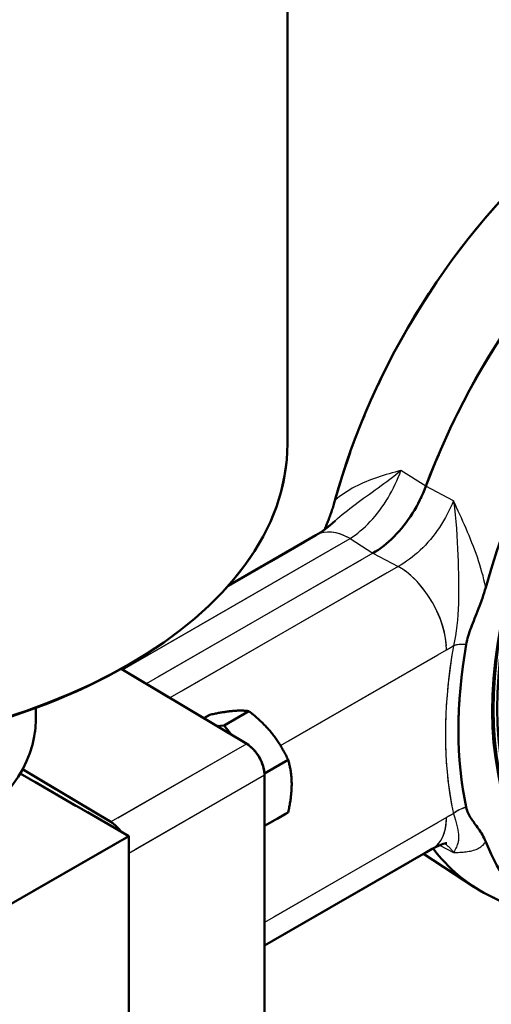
# Model space of a CAD drawing. Header units: millimetres. Extents: x 0 to 630, y 0 to 891.
# Tile 13 of 17: x 505 to 538, y 192 to 261. Entities that reach past the tile are written whole.
import ezdxf

# ---------------------------------------------------------------- set-up
doc = ezdxf.new("R2010")
doc.units = ezdxf.units.MM
doc.header["$LTSCALE"] = 3
doc.linetypes.add('LONG_DASH_DOTTED', pattern=[0.3001, 0.2362, -0.0295, 0.0049, -0.0295])
for name, color, linetype, lineweight in [('Sichtbare Kanten(DIN)', 7, 'Continuous', 50), ('Sichtbare tangentiale Kanten(DIN)', 3, 'Continuous', 25), ('Überlagerung [Formatvorlage Phantomlinien(DIN)]', 179, 'LONG_DASH_DOTTED', 50)]:
    doc.layers.add(name, color=color, linetype=linetype, lineweight=lineweight)

msp = doc.modelspace()

# ---------------------------------------------------------------- linework, layer by layer
at = {"layer": 'Sichtbare Kanten(DIN)'}
for p, q in [((524.125, 231.512), (524.125, 297.727)), ((519.956, 221.533), (526.134, 225.09)), ((512.857, 215.934), (513.07, 216.057)), ((512.431, 215.691), (521.261, 210.427)), ((506.425, 212.136), (506.425, 212.941)), ((519.675, 211.713), (521.423, 212.719)), ((518.246, 212.225), (518.665, 212.466)), ((519.675, 211.713), (519.181, 211.667)), ((520.199, 211.06), (519.675, 211.713)), ((522.51, 208.328), (524.18, 209.29)), ((512.966, 203.94), (505.329, 208.337)), ((505.499, 208.636), (511.715, 204.93)), ((522.512, 208.236), (522.512, 181.206)), ((522.512, 204.648), (524.18, 205.608)), ((512.966, 203.94), (495.147, 193.678)), ((512.966, 174.508), (512.966, 203.94)), ((522.512, 196.244), (534.318, 203.043)), ((512.966, 202.739), (512.966, 175.709)), ((533.688, 202.68), (537.235, 200.377)), ((543.676, 197.045), (538.214, 199.813))]:
    msp.add_line(p, q, dxfattribs=at)
at = {"layer": 'Sichtbare Kanten(DIN)', "flags": 128}
for points in [[(530.142, 223.829), (530.332, 223.943), (530.521, 224.067), (530.709, 224.199), (530.896, 224.341), (531.082, 224.492), (531.266, 224.651), (531.448, 224.818), (531.627, 224.994), (531.804, 225.177), (531.977, 225.367), (532.146, 225.563), (532.311, 225.766), (532.472, 225.974), (532.628, 226.188), (532.779, 226.408), (532.926, 226.632), (533.066, 226.861), (533.201, 227.092), (533.329, 227.327), (533.451, 227.565), (533.567, 227.805), (533.675, 228.047), (533.777, 228.29), (533.872, 228.535)], [(527.47, 227.532), (527.445, 227.443), (527.42, 227.355), (527.393, 227.266), (527.366, 227.177), (527.339, 227.089), (527.31, 227.001), (527.282, 226.914), (527.252, 226.826), (527.222, 226.739), (527.192, 226.653), (527.162, 226.567), (527.131, 226.481), (527.099, 226.396), (527.068, 226.311), (527.036, 226.227), (527.005, 226.143), (526.973, 226.06), (526.941, 225.978), (526.909, 225.896), (526.877, 225.815), (526.845, 225.734), (526.814, 225.655), (526.783, 225.576), (526.751, 225.498)], [(526.134, 225.09), (526.286, 225.181), (526.446, 225.283), (526.61, 225.396), (526.78, 225.519), (526.953, 225.652), (527.128, 225.794), (527.306, 225.946), (527.484, 226.108)], [(536.703, 217.415), (536.73, 217.558), (536.763, 217.702), (536.801, 217.848), (536.843, 217.994), (536.888, 218.141), (536.937, 218.288), (536.99, 218.438), (537.046, 218.591), (537.105, 218.747), (537.166, 218.905), (537.23, 219.067), (537.295, 219.232), (537.362, 219.401), (537.431, 219.573), (537.5, 219.749), (537.569, 219.927), (537.639, 220.108), (537.707, 220.291), (537.774, 220.477), (537.84, 220.664), (537.904, 220.852), (537.964, 221.042), (538.022, 221.233), (538.076, 221.424)], [(520.29, 212.734), (520.235, 212.729), (520.178, 212.723), (520.121, 212.717), (520.063, 212.71), (520.004, 212.703), (519.944, 212.695), (519.884, 212.687), (519.822, 212.678), (519.76, 212.669), (519.696, 212.66), (519.631, 212.649), (519.566, 212.639), (519.499, 212.628), (519.43, 212.616), (519.361, 212.603), (519.29, 212.591), (519.217, 212.577), (519.143, 212.563), (519.068, 212.549), (518.991, 212.533), (518.912, 212.518), (518.832, 212.501), (518.749, 212.484), (518.665, 212.466)], [(521.423, 212.719), (521.38, 212.725), (521.337, 212.731), (521.294, 212.736), (521.251, 212.741), (521.208, 212.745), (521.164, 212.748), (521.12, 212.752), (521.076, 212.754), (521.031, 212.757), (520.986, 212.758), (520.94, 212.76), (520.894, 212.761), (520.847, 212.761), (520.8, 212.761), (520.753, 212.76), (520.704, 212.759), (520.655, 212.758), (520.606, 212.756), (520.555, 212.754), (520.504, 212.751), (520.452, 212.747), (520.399, 212.744), (520.345, 212.739), (520.29, 212.734)], [(523.048, 211.146), (522.992, 211.215), (522.936, 211.283), (522.879, 211.35), (522.821, 211.417), (522.762, 211.483), (522.702, 211.549), (522.642, 211.614), (522.58, 211.679), (522.517, 211.744), (522.454, 211.809), (522.389, 211.873), (522.323, 211.937), (522.256, 212.002), (522.188, 212.066), (522.118, 212.13), (522.047, 212.195), (521.975, 212.259), (521.901, 212.324), (521.826, 212.389), (521.749, 212.454), (521.67, 212.52), (521.589, 212.586), (521.507, 212.652), (521.423, 212.719)], [(524.18, 209.29), (524.138, 209.381), (524.095, 209.47), (524.052, 209.558), (524.009, 209.644), (523.965, 209.728), (523.922, 209.811), (523.878, 209.893), (523.833, 209.974), (523.789, 210.054), (523.743, 210.132), (523.698, 210.209), (523.652, 210.286), (523.605, 210.361), (523.558, 210.436), (523.51, 210.51), (523.462, 210.583), (523.413, 210.655), (523.363, 210.727), (523.313, 210.798), (523.262, 210.868), (523.21, 210.938), (523.157, 211.008), (523.103, 211.077), (523.048, 211.146)], [(524.427, 207.591), (524.426, 207.665), (524.425, 207.737), (524.423, 207.81), (524.42, 207.882), (524.416, 207.953), (524.412, 208.024), (524.406, 208.094), (524.4, 208.164), (524.393, 208.234), (524.385, 208.304), (524.376, 208.374), (524.366, 208.443), (524.356, 208.512), (524.345, 208.582), (524.332, 208.652), (524.319, 208.721), (524.305, 208.791), (524.29, 208.861), (524.274, 208.932), (524.258, 209.002), (524.24, 209.074), (524.221, 209.145), (524.201, 209.217), (524.18, 209.29)], [(524.18, 205.608), (524.201, 205.705), (524.221, 205.8), (524.24, 205.893), (524.258, 205.985), (524.274, 206.075), (524.29, 206.164), (524.305, 206.251), (524.319, 206.337), (524.332, 206.422), (524.345, 206.505), (524.356, 206.588), (524.366, 206.669), (524.376, 206.75), (524.385, 206.83), (524.393, 206.909), (524.4, 206.987), (524.406, 207.064), (524.412, 207.141), (524.416, 207.217), (524.42, 207.293), (524.423, 207.368), (524.425, 207.443), (524.426, 207.517), (524.427, 207.591)], [(538.076, 203.534), (538.022, 203.665), (537.963, 203.791), (537.901, 203.912), (537.837, 204.028), (537.771, 204.14), (537.703, 204.249), (537.634, 204.353), (537.565, 204.455), (537.495, 204.553), (537.426, 204.648), (537.358, 204.741), (537.292, 204.832), (537.226, 204.921), (537.163, 205.009), (537.103, 205.096), (537.044, 205.184), (536.989, 205.271), (536.937, 205.36), (536.888, 205.45), (536.843, 205.544), (536.801, 205.642), (536.763, 205.744), (536.73, 205.851), (536.703, 205.962)], [(535.336, 203.44), (535.32, 203.439), (535.271, 203.433), (535.188, 203.416), (535.072, 203.385), (534.924, 203.334), (534.746, 203.261), (534.543, 203.165), (534.318, 203.043)]]:
    msp.add_lwpolyline(points, dxfattribs=at)
at = {"layer": 'Sichtbare Kanten(DIN)'}
for centre, major_axis, ratio, start_param, end_param in [((548.18, 230.513), (15.602, 27.094), 0.578093, 0.030938, 1.996747), ((553.483, 227.46), (15.766, 27.378), 0.578093, 6.252248, 8.138061), ((558.787, 224.406), (15.602, 27.094), 0.578093, 2.711775, 8.279932), ((486.025, 231.512), (38.1, 0), 0.575862, 3.141593, 6.283185), ((558.787, 224.406), (15.972, 27.736), 0.578093, 2.13364, 2.574881), ((486.025, 231.266), (37.8, 0), 0.575862, 3.923138, 5.50164), ((486.025, 212.136), (20.4, 0), 0.575862, 3.141593, 6.283185), ((521.239, 208.969), (-0.898, 1.56), 0.578093, 3.928925, 5.482268), ((511.693, 203.472), (0.898, -1.56), 0.578093, 1.741842, 2.340675), ((553.483, 227.46), (-15.766, -27.378), 0.578093, 6.040412, 6.314123)]:
    msp.add_ellipse(centre, major_axis=major_axis, ratio=ratio, start_param=start_param, end_param=end_param, dxfattribs=at)
for centre, major_axis in [((558.787, 224.406), (-14.292, -24.819)), ((558.702, 224.454), (-14.173, -24.611)), ((558.787, 224.406), (-14.053, -24.403))]:
    msp.add_ellipse(centre, major_axis=major_axis, ratio=0.578093, dxfattribs=at)
at = {"layer": 'Sichtbare tangentiale Kanten(DIN)'}
for p, q in [((533.872, 228.535), (532.115, 229.641)), ((535.805, 227.516), (533.872, 228.535)), ((512.522, 215.637), (528.529, 224.854)), ((528.529, 224.854), (530.142, 223.829)), ((530.142, 223.829), (514.19, 214.642)), ((530.142, 223.829), (531.923, 222.9)), ((531.923, 222.9), (515.858, 213.648)), ((523.644, 210.299), (535.317, 217.021)), ((521.261, 210.427), (511.715, 204.93)), ((512.966, 202.739), (522.512, 208.236)), ((535.317, 205.248), (522.512, 197.874)), ((534.832, 203.298), (535.805, 202.793))]:
    msp.add_line(p, q, dxfattribs=at)
at = {"layer": 'Sichtbare tangentiale Kanten(DIN)', "ltscale": 1.142294}
for p, q in [((533.872, 228.535), (532.115, 229.641)), ((535.805, 227.516), (533.872, 228.535))]:
    msp.add_line(p, q, dxfattribs=at)
at = {"layer": 'Sichtbare tangentiale Kanten(DIN)', "ltscale": 8.909307}
msp.add_line((513.322, 216.097), (527.729, 224.394), dxfattribs=at)
at = {"layer": 'Sichtbare tangentiale Kanten(DIN)', "ltscale": 1.050717}
for p, q in [((528.529, 224.854), (530.142, 223.829)), ((530.142, 223.829), (531.923, 222.9))]:
    msp.add_line(p, q, dxfattribs=at)
at = {"layer": 'Sichtbare tangentiale Kanten(DIN)', "ltscale": 8.87858}
msp.add_line((529.344, 223.369), (514.987, 215.102), dxfattribs=at)
at = {"layer": 'Sichtbare tangentiale Kanten(DIN)', "ltscale": 8.941839}
msp.add_line((531.12, 222.437), (516.661, 214.111), dxfattribs=at)
at = {"layer": 'Sichtbare tangentiale Kanten(DIN)', "ltscale": 6.497294}
msp.add_line((524.227, 210.635), (534.734, 216.685), dxfattribs=at)
at = {"layer": 'Sichtbare tangentiale Kanten(DIN)', "ltscale": 5.313089}
for p, q in [((520.784, 210.153), (512.193, 205.205)), ((513.443, 203.014), (522.035, 207.961))]:
    msp.add_line(p, q, dxfattribs=at)
at = {"layer": 'Sichtbare tangentiale Kanten(DIN)', "ltscale": 7.127213}
msp.add_line((534.677, 204.88), (523.152, 198.243), dxfattribs=at)
at = {"layer": 'Sichtbare tangentiale Kanten(DIN)', "ltscale": 0.574767}
msp.add_line((534.832, 203.298), (535.805, 202.793), dxfattribs=at)
at = {"layer": 'Sichtbare tangentiale Kanten(DIN)', "flags": 128}
for points in [[(532.115, 229.641), (531.905, 229.585), (531.696, 229.528), (531.487, 229.47), (531.278, 229.411), (531.071, 229.35), (530.864, 229.286), (530.658, 229.221), (530.454, 229.153), (530.25, 229.083), (530.049, 229.009), (529.848, 228.932), (529.65, 228.852), (529.454, 228.768), (529.26, 228.68), (529.068, 228.588), (528.878, 228.491), (528.691, 228.39), (528.507, 228.284), (528.325, 228.173), (528.147, 228.056), (527.972, 227.934), (527.801, 227.806), (527.634, 227.672), (527.47, 227.532)], [(527.483, 226.106), (527.646, 226.254), (527.814, 226.4), (527.986, 226.545), (528.162, 226.689), (528.342, 226.832), (528.526, 226.974), (528.713, 227.116), (528.903, 227.258), (529.096, 227.401), (529.291, 227.543), (529.489, 227.687), (529.69, 227.832), (529.892, 227.978), (530.095, 228.125), (530.299, 228.273), (530.504, 228.422), (530.709, 228.572), (530.913, 228.723), (531.117, 228.874), (531.321, 229.027), (531.522, 229.179), (531.722, 229.333), (531.92, 229.487), (532.115, 229.641)], [(528.529, 224.854), (528.711, 224.972), (528.892, 225.1), (529.074, 225.238), (529.254, 225.385), (529.434, 225.54), (529.611, 225.704), (529.786, 225.876), (529.958, 226.055), (530.127, 226.241), (530.293, 226.435), (530.456, 226.635), (530.615, 226.842), (530.77, 227.054), (530.92, 227.272), (531.066, 227.495), (531.206, 227.722), (531.341, 227.953), (531.471, 228.188), (531.594, 228.426), (531.712, 228.666), (531.823, 228.908), (531.927, 229.152), (532.025, 229.396), (532.115, 229.641)], [(535.805, 227.516), (535.707, 227.276), (535.602, 227.036), (535.489, 226.797), (535.368, 226.56), (535.241, 226.326), (535.108, 226.094), (534.968, 225.865), (534.821, 225.64), (534.669, 225.42), (534.512, 225.204), (534.349, 224.993), (534.181, 224.788), (534.009, 224.589), (533.833, 224.396), (533.653, 224.21), (533.47, 224.032), (533.284, 223.861), (533.094, 223.698), (532.902, 223.543), (532.708, 223.395), (532.513, 223.257), (532.316, 223.128), (532.12, 223.009), (531.923, 222.9)], [(535.805, 227.516), (535.867, 227.023), (535.92, 226.531), (535.967, 226.043), (536.007, 225.558), (536.041, 225.079), (536.07, 224.607), (536.094, 224.141), (536.115, 223.685), (536.132, 223.237), (536.146, 222.797), (536.157, 222.363), (536.165, 221.936), (536.168, 221.516), (536.168, 221.101), (536.163, 220.692), (536.152, 220.288), (536.136, 219.89), (536.114, 219.498), (536.085, 219.113), (536.047, 218.736), (536.001, 218.366), (535.945, 218.006), (535.88, 217.656), (535.804, 217.32)], [(538.076, 221.424), (538.016, 221.693), (537.952, 221.961), (537.883, 222.227), (537.811, 222.491), (537.734, 222.754), (537.654, 223.016), (537.571, 223.276), (537.484, 223.535), (537.394, 223.793), (537.301, 224.049), (537.206, 224.304), (537.107, 224.558), (537.007, 224.81), (536.904, 225.061), (536.799, 225.311), (536.692, 225.56), (536.584, 225.808), (536.475, 226.055), (536.365, 226.301), (536.254, 226.546), (536.142, 226.79), (536.03, 227.033), (535.918, 227.275), (535.805, 227.516)], [(535.317, 217.021), (535.338, 217.033), (535.358, 217.045), (535.378, 217.056), (535.398, 217.068), (535.419, 217.08), (535.439, 217.092), (535.459, 217.104), (535.479, 217.117), (535.5, 217.129), (535.52, 217.141), (535.54, 217.153), (535.561, 217.166), (535.581, 217.178), (535.601, 217.191), (535.621, 217.203), (535.642, 217.216), (535.662, 217.229), (535.682, 217.242), (535.703, 217.254), (535.723, 217.267), (535.743, 217.28), (535.764, 217.293), (535.784, 217.306), (535.804, 217.32)], [(535.804, 205.511), (535.784, 205.501), (535.764, 205.49), (535.743, 205.48), (535.723, 205.47), (535.703, 205.459), (535.682, 205.449), (535.662, 205.438), (535.642, 205.427), (535.621, 205.417), (535.601, 205.406), (535.581, 205.395), (535.561, 205.384), (535.54, 205.373), (535.52, 205.362), (535.5, 205.351), (535.479, 205.34), (535.459, 205.329), (535.439, 205.317), (535.419, 205.306), (535.398, 205.295), (535.378, 205.283), (535.358, 205.272), (535.338, 205.26), (535.317, 205.248)], [(535.804, 205.511), (535.88, 205.281), (535.945, 205.064), (536.001, 204.862), (536.047, 204.676), (536.085, 204.505), (536.114, 204.35), (536.136, 204.209), (536.152, 204.083), (536.162, 203.97), (536.167, 203.869), (536.167, 203.779), (536.164, 203.698), (536.156, 203.626), (536.146, 203.559), (536.132, 203.496), (536.115, 203.435), (536.094, 203.373), (536.07, 203.31), (536.041, 203.242), (536.007, 203.168), (535.967, 203.087), (535.92, 202.997), (535.867, 202.899), (535.805, 202.793)], [(535.805, 202.793), (535.918, 202.792), (536.03, 202.793), (536.142, 202.796), (536.254, 202.799), (536.365, 202.805), (536.476, 202.813), (536.585, 202.823), (536.693, 202.835), (536.8, 202.85), (536.904, 202.867), (537.007, 202.888), (537.108, 202.912), (537.206, 202.94), (537.301, 202.971), (537.394, 203.006), (537.484, 203.045), (537.571, 203.089), (537.654, 203.137), (537.734, 203.19), (537.811, 203.248), (537.883, 203.311), (537.952, 203.38), (538.016, 203.454), (538.076, 203.534)], [(535.194, 203.417), (535.223, 203.397), (535.252, 203.376), (535.281, 203.354), (535.31, 203.332), (535.338, 203.31), (535.366, 203.287), (535.393, 203.263), (535.42, 203.239), (535.447, 203.215), (535.473, 203.19), (535.5, 203.164), (535.525, 203.139), (535.551, 203.112), (535.576, 203.085), (535.6, 203.058), (535.625, 203.03), (535.649, 203.002), (535.672, 202.974), (535.695, 202.944), (535.718, 202.915), (535.741, 202.885), (535.763, 202.855), (535.784, 202.824), (535.805, 202.793)]]:
    msp.add_lwpolyline(points, dxfattribs=at)
at = {"layer": 'Sichtbare tangentiale Kanten(DIN)', "ltscale": 2.923876, "flags": 128}
for points in [[(532.115, 229.641), (531.905, 229.585), (531.696, 229.528), (531.487, 229.47), (531.278, 229.411), (531.071, 229.35), (530.864, 229.286), (530.658, 229.221), (530.454, 229.153), (530.25, 229.083), (530.049, 229.009), (529.848, 228.932), (529.65, 228.852), (529.454, 228.768), (529.26, 228.68), (529.068, 228.588), (528.878, 228.491), (528.691, 228.39), (528.507, 228.284), (528.325, 228.173), (528.147, 228.056), (527.972, 227.934), (527.801, 227.806), (527.634, 227.672), (527.47, 227.532)], [(538.076, 221.424), (538.016, 221.693), (537.952, 221.961), (537.883, 222.227), (537.811, 222.491), (537.734, 222.754), (537.654, 223.016), (537.571, 223.276), (537.484, 223.535), (537.394, 223.793), (537.301, 224.049), (537.206, 224.304), (537.107, 224.558), (537.007, 224.81), (536.904, 225.061), (536.799, 225.311), (536.692, 225.56), (536.584, 225.808), (536.475, 226.055), (536.365, 226.301), (536.254, 226.546), (536.142, 226.79), (536.03, 227.033), (535.918, 227.275), (535.805, 227.516)]]:
    msp.add_lwpolyline(points, dxfattribs=at)
at = {"layer": 'Sichtbare tangentiale Kanten(DIN)', "ltscale": 2.855686, "flags": 128}
msp.add_lwpolyline([(527.483, 226.106), (527.646, 226.254), (527.814, 226.4), (527.986, 226.545), (528.162, 226.689), (528.342, 226.832), (528.526, 226.974), (528.713, 227.116), (528.903, 227.258), (529.096, 227.401), (529.291, 227.543), (529.489, 227.687), (529.69, 227.832), (529.892, 227.978), (530.095, 228.125), (530.299, 228.273), (530.504, 228.422), (530.709, 228.572), (530.913, 228.723), (531.117, 228.874), (531.321, 229.027), (531.522, 229.179), (531.722, 229.333), (531.92, 229.487), (532.115, 229.641)], dxfattribs=at)
at = {"layer": 'Sichtbare tangentiale Kanten(DIN)', "ltscale": 2.815625, "flags": 128}
for points in [[(528.529, 224.854), (528.711, 224.972), (528.892, 225.1), (529.074, 225.238), (529.254, 225.385), (529.434, 225.54), (529.611, 225.704), (529.786, 225.876), (529.958, 226.055), (530.127, 226.241), (530.293, 226.435), (530.456, 226.635), (530.615, 226.842), (530.77, 227.054), (530.92, 227.272), (531.066, 227.495), (531.206, 227.722), (531.341, 227.953), (531.471, 228.188), (531.594, 228.426), (531.712, 228.666), (531.823, 228.908), (531.927, 229.152), (532.025, 229.396), (532.115, 229.641)], [(535.805, 227.516), (535.707, 227.276), (535.602, 227.036), (535.489, 226.797), (535.368, 226.56), (535.241, 226.326), (535.108, 226.094), (534.968, 225.865), (534.821, 225.64), (534.669, 225.42), (534.512, 225.204), (534.349, 224.993), (534.181, 224.788), (534.009, 224.589), (533.833, 224.396), (533.653, 224.21), (533.47, 224.032), (533.284, 223.861), (533.094, 223.698), (532.902, 223.543), (532.708, 223.395), (532.513, 223.257), (532.316, 223.128), (532.12, 223.009), (531.923, 222.9)]]:
    msp.add_lwpolyline(points, dxfattribs=at)
at = {"layer": 'Sichtbare tangentiale Kanten(DIN)', "ltscale": 4.548106, "flags": 128}
msp.add_lwpolyline([(535.805, 227.516), (535.867, 227.023), (535.92, 226.531), (535.967, 226.043), (536.007, 225.558), (536.041, 225.079), (536.07, 224.607), (536.094, 224.141), (536.115, 223.685), (536.132, 223.237), (536.146, 222.797), (536.157, 222.363), (536.165, 221.936), (536.168, 221.516), (536.168, 221.101), (536.163, 220.692), (536.152, 220.288), (536.136, 219.89), (536.114, 219.498), (536.085, 219.113), (536.047, 218.736), (536.001, 218.366), (535.945, 218.006), (535.88, 217.656), (535.804, 217.32)], dxfattribs=at)
at = {"layer": 'Sichtbare tangentiale Kanten(DIN)', "ltscale": 0.301309, "flags": 128}
msp.add_lwpolyline([(535.317, 217.021), (535.338, 217.033), (535.358, 217.045), (535.378, 217.056), (535.398, 217.068), (535.419, 217.08), (535.439, 217.092), (535.459, 217.104), (535.479, 217.117), (535.5, 217.129), (535.52, 217.141), (535.54, 217.153), (535.561, 217.166), (535.581, 217.178), (535.601, 217.191), (535.621, 217.203), (535.642, 217.216), (535.662, 217.229), (535.682, 217.242), (535.703, 217.254), (535.723, 217.267), (535.743, 217.28), (535.764, 217.293), (535.784, 217.306), (535.804, 217.32)], dxfattribs=at)
at = {"layer": 'Sichtbare tangentiale Kanten(DIN)', "ltscale": 0.301318, "flags": 128}
msp.add_lwpolyline([(535.804, 205.511), (535.784, 205.501), (535.764, 205.49), (535.743, 205.48), (535.723, 205.47), (535.703, 205.459), (535.682, 205.449), (535.662, 205.438), (535.642, 205.427), (535.621, 205.417), (535.601, 205.406), (535.581, 205.395), (535.561, 205.384), (535.54, 205.373), (535.52, 205.362), (535.5, 205.351), (535.479, 205.34), (535.459, 205.329), (535.439, 205.317), (535.419, 205.306), (535.398, 205.295), (535.378, 205.283), (535.358, 205.272), (535.338, 205.26), (535.317, 205.248)], dxfattribs=at)
at = {"layer": 'Sichtbare tangentiale Kanten(DIN)', "ltscale": 4.548208, "flags": 128}
msp.add_lwpolyline([(535.804, 205.511), (535.88, 205.281), (535.945, 205.064), (536.001, 204.862), (536.047, 204.676), (536.085, 204.505), (536.114, 204.35), (536.136, 204.209), (536.152, 204.083), (536.162, 203.97), (536.167, 203.869), (536.167, 203.779), (536.164, 203.698), (536.156, 203.626), (536.146, 203.559), (536.132, 203.496), (536.115, 203.435), (536.094, 203.373), (536.07, 203.31), (536.041, 203.242), (536.007, 203.168), (535.967, 203.087), (535.92, 202.997), (535.867, 202.899), (535.805, 202.793)], dxfattribs=at)
at = {"layer": 'Sichtbare tangentiale Kanten(DIN)', "ltscale": 2.923881, "flags": 128}
msp.add_lwpolyline([(535.805, 202.793), (535.918, 202.792), (536.03, 202.793), (536.142, 202.796), (536.254, 202.799), (536.365, 202.805), (536.476, 202.813), (536.585, 202.823), (536.693, 202.835), (536.8, 202.85), (536.904, 202.867), (537.007, 202.888), (537.108, 202.912), (537.206, 202.94), (537.301, 202.971), (537.394, 203.006), (537.484, 203.045), (537.571, 203.089), (537.654, 203.137), (537.734, 203.19), (537.811, 203.248), (537.883, 203.311), (537.952, 203.38), (538.016, 203.454), (538.076, 203.534)], dxfattribs=at)
at = {"layer": 'Sichtbare tangentiale Kanten(DIN)', "ltscale": 0.626564, "flags": 128}
msp.add_lwpolyline([(535.194, 203.417), (535.223, 203.397), (535.252, 203.376), (535.281, 203.354), (535.31, 203.332), (535.338, 203.31), (535.366, 203.287), (535.393, 203.263), (535.42, 203.239), (535.447, 203.215), (535.473, 203.19), (535.5, 203.164), (535.525, 203.139), (535.551, 203.112), (535.576, 203.085), (535.6, 203.058), (535.625, 203.03), (535.649, 203.002), (535.672, 202.974), (535.695, 202.944), (535.718, 202.915), (535.741, 202.885), (535.763, 202.855), (535.784, 202.824), (535.805, 202.793)], dxfattribs=at)
at = {"layer": 'Sichtbare tangentiale Kanten(DIN)'}
for centre, major_axis, ratio, start_param, end_param in [((528.529, 220.93), (-2.395, 4.16), 0.578093, 5.499721, 6.283185), ((531.923, 218.976), (-2.395, 4.16), 0.578093, 3.928925, 5.499721), ((537.077, 216.587), (-1.773, 0.309), 0.435397, 5.000193, 5.585879), ((558.574, 224.528), (-16.469, -28.599), 0.578093, 5.275233, 5.716474), ((537.077, 204.778), (-1.759, -0.384), 0.688411, 4.77516, 5.360845), ((531.923, 207.203), (2.395, -4.16), 0.578093, 0, 0.787332)]:
    msp.add_ellipse(centre, major_axis=major_axis, ratio=ratio, start_param=start_param, end_param=end_param, dxfattribs=at)
at = {"layer": 'Sichtbare tangentiale Kanten(DIN)', "ltscale": 1.479969}
msp.add_ellipse((528.529, 220.93), major_axis=(-2.395, 4.16), ratio=0.578093, start_param=5.538894, end_param=6.244012, dxfattribs=at)
at = {"layer": 'Sichtbare tangentiale Kanten(DIN)', "ltscale": 2.967345}
msp.add_ellipse((531.923, 218.976), major_axis=(-2.395, 4.16), ratio=0.578093, start_param=4.007464, end_param=5.421181, dxfattribs=at)
at = {"layer": 'Sichtbare tangentiale Kanten(DIN)', "ltscale": 0.414814}
for centre, major_axis, ratio, start_param, end_param in [((537.077, 216.587), (-1.773, 0.309), 0.435397, 5.029477, 5.556594), ((537.077, 204.778), (-1.759, -0.384), 0.688411, 4.804444, 5.331561)]:
    msp.add_ellipse(centre, major_axis=major_axis, ratio=ratio, start_param=start_param, end_param=end_param, dxfattribs=at)
at = {"layer": 'Sichtbare tangentiale Kanten(DIN)', "ltscale": 5.730944}
msp.add_ellipse((558.574, 224.528), major_axis=(-16.469, -28.599), ratio=0.578093, start_param=5.297295, end_param=5.694412, dxfattribs=at)
at = {"layer": 'Sichtbare tangentiale Kanten(DIN)', "ltscale": 1.487275}
msp.add_ellipse((531.923, 207.203), major_axis=(2.395, -4.16), ratio=0.578093, start_param=0.039367, end_param=0.747965, dxfattribs=at)
at = {"layer": 'Überlagerung [Formatvorlage Phantomlinien(DIN)]', "ltscale": 44.981277}
msp.add_line((524.125, 231.512), (524.125, 297.727), dxfattribs=at)
at = {"layer": 'Überlagerung [Formatvorlage Phantomlinien(DIN)]', "ltscale": 3.82013}
msp.add_line((519.956, 221.533), (526.134, 225.09), dxfattribs=at)
at = {"layer": 'Überlagerung [Formatvorlage Phantomlinien(DIN)]', "ltscale": 0.18543}
msp.add_line((512.857, 215.934), (513.07, 216.057), dxfattribs=at)
at = {"layer": 'Überlagerung [Formatvorlage Phantomlinien(DIN)]', "ltscale": 5.461636}
msp.add_line((512.431, 215.691), (521.261, 210.427), dxfattribs=at)
at = {"layer": 'Überlagerung [Formatvorlage Phantomlinien(DIN)]', "ltscale": 0.430577}
msp.add_line((506.425, 212.136), (506.425, 212.941), dxfattribs=at)
at = {"layer": 'Überlagerung [Formatvorlage Phantomlinien(DIN)]', "ltscale": 1.080758}
msp.add_line((519.675, 211.713), (521.423, 212.719), dxfattribs=at)
at = {"layer": 'Überlagerung [Formatvorlage Phantomlinien(DIN)]', "ltscale": 0.259101}
msp.add_line((518.246, 212.225), (518.665, 212.466), dxfattribs=at)
at = {"layer": 'Überlagerung [Formatvorlage Phantomlinien(DIN)]', "ltscale": 0.35243}
msp.add_line((519.675, 211.713), (519.181, 211.667), dxfattribs=at)
at = {"layer": 'Überlagerung [Formatvorlage Phantomlinien(DIN)]', "ltscale": 0.374411}
msp.add_line((520.199, 211.06), (519.675, 211.713), dxfattribs=at)
at = {"layer": 'Überlagerung [Formatvorlage Phantomlinien(DIN)]', "ltscale": 1.033262}
msp.add_line((522.51, 208.328), (524.18, 209.29), dxfattribs=at)
at = {"layer": 'Überlagerung [Formatvorlage Phantomlinien(DIN)]', "ltscale": 4.722614}
msp.add_line((512.966, 203.94), (505.329, 208.337), dxfattribs=at)
at = {"layer": 'Überlagerung [Formatvorlage Phantomlinien(DIN)]', "ltscale": 3.845052}
msp.add_line((505.499, 208.636), (511.715, 204.93), dxfattribs=at)
at = {"layer": 'Überlagerung [Formatvorlage Phantomlinien(DIN)]', "ltscale": 14.458025}
for p, q in [((522.512, 208.236), (522.512, 181.206)), ((512.966, 202.739), (512.966, 175.709))]:
    msp.add_line(p, q, dxfattribs=at)
at = {"layer": 'Überlagerung [Formatvorlage Phantomlinien(DIN)]', "ltscale": 1.031773}
msp.add_line((522.512, 204.648), (524.18, 205.608), dxfattribs=at)
at = {"layer": 'Überlagerung [Formatvorlage Phantomlinien(DIN)]', "ltscale": 11.019849}
msp.add_line((512.966, 203.94), (495.147, 193.678), dxfattribs=at)
at = {"layer": 'Überlagerung [Formatvorlage Phantomlinien(DIN)]', "ltscale": 15.742684}
msp.add_line((512.966, 174.508), (512.966, 203.94), dxfattribs=at)
at = {"layer": 'Überlagerung [Formatvorlage Phantomlinien(DIN)]', "ltscale": 7.30147}
msp.add_line((522.512, 196.244), (534.318, 203.043), dxfattribs=at)
at = {"layer": 'Überlagerung [Formatvorlage Phantomlinien(DIN)]', "ltscale": 2.267805}
msp.add_line((533.688, 202.68), (537.235, 200.377), dxfattribs=at)
at = {"layer": 'Überlagerung [Formatvorlage Phantomlinien(DIN)]', "ltscale": 3.282771}
msp.add_line((543.676, 197.045), (538.214, 199.813), dxfattribs=at)
at = {"layer": 'Überlagerung [Formatvorlage Phantomlinien(DIN)]', "ltscale": 2.814612, "flags": 128}
msp.add_lwpolyline([(530.142, 223.829), (530.332, 223.943), (530.521, 224.067), (530.709, 224.199), (530.896, 224.341), (531.082, 224.492), (531.266, 224.651), (531.448, 224.818), (531.627, 224.994), (531.804, 225.177), (531.977, 225.367), (532.146, 225.563), (532.311, 225.766), (532.472, 225.974), (532.628, 226.188), (532.779, 226.408), (532.926, 226.632), (533.066, 226.861), (533.201, 227.092), (533.329, 227.327), (533.451, 227.565), (533.567, 227.805), (533.675, 228.047), (533.777, 228.29), (533.872, 228.535)], dxfattribs=at)
at = {"layer": 'Überlagerung [Formatvorlage Phantomlinien(DIN)]', "ltscale": 0.975494, "flags": 128}
msp.add_lwpolyline([(527.47, 227.532), (527.445, 227.443), (527.42, 227.355), (527.393, 227.266), (527.366, 227.177), (527.339, 227.089), (527.31, 227.001), (527.282, 226.914), (527.252, 226.826), (527.222, 226.739), (527.192, 226.653), (527.162, 226.567), (527.131, 226.481), (527.099, 226.396), (527.068, 226.311), (527.036, 226.227), (527.005, 226.143), (526.973, 226.06), (526.941, 225.978), (526.909, 225.896), (526.877, 225.815), (526.845, 225.734), (526.814, 225.655), (526.783, 225.576), (526.751, 225.498)], dxfattribs=at)
at = {"layer": 'Überlagerung [Formatvorlage Phantomlinien(DIN)]', "ltscale": 1.008153, "flags": 128}
msp.add_lwpolyline([(526.134, 225.09), (526.286, 225.181), (526.446, 225.283), (526.61, 225.396), (526.78, 225.519), (526.953, 225.652), (527.128, 225.794), (527.306, 225.946), (527.484, 226.108)], dxfattribs=at)
at = {"layer": 'Überlagerung [Formatvorlage Phantomlinien(DIN)]', "ltscale": 1.925574, "flags": 128}
msp.add_lwpolyline([(536.703, 217.415), (536.73, 217.558), (536.763, 217.702), (536.801, 217.848), (536.843, 217.994), (536.888, 218.141), (536.937, 218.288), (536.99, 218.438), (537.046, 218.591), (537.105, 218.747), (537.166, 218.905), (537.23, 219.067), (537.295, 219.232), (537.362, 219.401), (537.431, 219.573), (537.5, 219.749), (537.569, 219.927), (537.639, 220.108), (537.707, 220.291), (537.774, 220.477), (537.84, 220.664), (537.904, 220.852), (537.964, 221.042), (538.022, 221.233), (538.076, 221.424)], dxfattribs=at)
at = {"layer": 'Überlagerung [Formatvorlage Phantomlinien(DIN)]', "ltscale": 0.999631, "flags": 128}
for points in [[(520.29, 212.734), (520.235, 212.729), (520.178, 212.723), (520.121, 212.717), (520.063, 212.71), (520.004, 212.703), (519.944, 212.695), (519.884, 212.687), (519.822, 212.678), (519.76, 212.669), (519.696, 212.66), (519.631, 212.649), (519.566, 212.639), (519.499, 212.628), (519.43, 212.616), (519.361, 212.603), (519.29, 212.591), (519.217, 212.577), (519.143, 212.563), (519.068, 212.549), (518.991, 212.533), (518.912, 212.518), (518.832, 212.501), (518.749, 212.484), (518.665, 212.466)], [(521.423, 212.719), (521.38, 212.725), (521.337, 212.731), (521.294, 212.736), (521.251, 212.741), (521.208, 212.745), (521.164, 212.748), (521.12, 212.752), (521.076, 212.754), (521.031, 212.757), (520.986, 212.758), (520.94, 212.76), (520.894, 212.761), (520.847, 212.761), (520.8, 212.761), (520.753, 212.76), (520.704, 212.759), (520.655, 212.758), (520.606, 212.756), (520.555, 212.754), (520.504, 212.751), (520.452, 212.747), (520.399, 212.744), (520.345, 212.739), (520.29, 212.734)], [(523.048, 211.146), (522.992, 211.215), (522.936, 211.283), (522.879, 211.35), (522.821, 211.417), (522.762, 211.483), (522.702, 211.549), (522.642, 211.614), (522.58, 211.679), (522.517, 211.744), (522.454, 211.809), (522.389, 211.873), (522.323, 211.937), (522.256, 212.002), (522.188, 212.066), (522.118, 212.13), (522.047, 212.195), (521.975, 212.259), (521.901, 212.324), (521.826, 212.389), (521.749, 212.454), (521.67, 212.52), (521.589, 212.586), (521.507, 212.652), (521.423, 212.719)], [(524.18, 209.29), (524.138, 209.381), (524.095, 209.47), (524.052, 209.558), (524.009, 209.644), (523.965, 209.728), (523.922, 209.811), (523.878, 209.893), (523.833, 209.974), (523.789, 210.054), (523.743, 210.132), (523.698, 210.209), (523.652, 210.286), (523.605, 210.361), (523.558, 210.436), (523.51, 210.51), (523.462, 210.583), (523.413, 210.655), (523.363, 210.727), (523.313, 210.798), (523.262, 210.868), (523.21, 210.938), (523.157, 211.008), (523.103, 211.077), (523.048, 211.146)], [(524.427, 207.591), (524.426, 207.665), (524.425, 207.737), (524.423, 207.81), (524.42, 207.882), (524.416, 207.953), (524.412, 208.024), (524.406, 208.094), (524.4, 208.164), (524.393, 208.234), (524.385, 208.304), (524.376, 208.374), (524.366, 208.443), (524.356, 208.512), (524.345, 208.582), (524.332, 208.652), (524.319, 208.721), (524.305, 208.791), (524.29, 208.861), (524.274, 208.932), (524.258, 209.002), (524.24, 209.074), (524.221, 209.145), (524.201, 209.217), (524.18, 209.29)], [(524.18, 205.608), (524.201, 205.705), (524.221, 205.8), (524.24, 205.893), (524.258, 205.985), (524.274, 206.075), (524.29, 206.164), (524.305, 206.251), (524.319, 206.337), (524.332, 206.422), (524.345, 206.505), (524.356, 206.588), (524.366, 206.669), (524.376, 206.75), (524.385, 206.83), (524.393, 206.909), (524.4, 206.987), (524.406, 207.064), (524.412, 207.141), (524.416, 207.217), (524.42, 207.293), (524.423, 207.368), (524.425, 207.443), (524.426, 207.517), (524.427, 207.591)]]:
    msp.add_lwpolyline(points, dxfattribs=at)
at = {"layer": 'Überlagerung [Formatvorlage Phantomlinien(DIN)]', "ltscale": 1.925583, "flags": 128}
msp.add_lwpolyline([(538.076, 203.534), (538.022, 203.665), (537.963, 203.791), (537.901, 203.912), (537.837, 204.028), (537.771, 204.14), (537.703, 204.249), (537.634, 204.353), (537.565, 204.455), (537.495, 204.553), (537.426, 204.648), (537.358, 204.741), (537.292, 204.832), (537.226, 204.921), (537.163, 205.009), (537.103, 205.096), (537.044, 205.184), (536.989, 205.271), (536.937, 205.36), (536.888, 205.45), (536.843, 205.544), (536.801, 205.642), (536.763, 205.744), (536.73, 205.851), (536.703, 205.962)], dxfattribs=at)
at = {"layer": 'Überlagerung [Formatvorlage Phantomlinien(DIN)]', "ltscale": 1.581419, "flags": 128}
msp.add_lwpolyline([(535.336, 203.44), (535.32, 203.439), (535.271, 203.433), (535.188, 203.416), (535.072, 203.385), (534.924, 203.334), (534.746, 203.261), (534.543, 203.165), (534.318, 203.043)], dxfattribs=at)
at = {"layer": 'Überlagerung [Formatvorlage Phantomlinien(DIN)]', "ltscale": 26.877199}
msp.add_ellipse((548.18, 230.513), major_axis=(15.602, 27.094), ratio=0.578093, start_param=0.030938, end_param=1.996747, dxfattribs=at)
at = {"layer": 'Überlagerung [Formatvorlage Phantomlinien(DIN)]', "ltscale": 26.053505}
msp.add_ellipse((553.483, 227.46), major_axis=(15.766, 27.378), ratio=0.578093, start_param=6.252248, end_param=8.138061, dxfattribs=at)
at = {"layer": 'Überlagerung [Formatvorlage Phantomlinien(DIN)]', "ltscale": 48.342541}
msp.add_ellipse((558.787, 224.406), major_axis=(15.602, 27.094), ratio=0.578093, start_param=2.711775, end_param=8.279932, dxfattribs=at)
at = {"layer": 'Überlagerung [Formatvorlage Phantomlinien(DIN)]', "ltscale": 49.969574}
msp.add_ellipse((558.787, 224.406), major_axis=(-14.292, -24.819), ratio=0.578093, dxfattribs=at)
at = {"layer": 'Überlagerung [Formatvorlage Phantomlinien(DIN)]', "ltscale": 49.550835}
msp.add_ellipse((558.702, 224.454), major_axis=(-14.173, -24.611), ratio=0.578093, dxfattribs=at)
at = {"layer": 'Überlagerung [Formatvorlage Phantomlinien(DIN)]', "ltscale": 49.132095}
msp.add_ellipse((558.787, 224.406), major_axis=(-14.053, -24.403), ratio=0.578093, dxfattribs=at)
at = {"layer": 'Überlagerung [Formatvorlage Phantomlinien(DIN)]', "ltscale": 44.316589}
msp.add_ellipse((486.025, 231.512), major_axis=(38.1, 0), ratio=0.575862, start_param=3.141593, end_param=6.283185, dxfattribs=at)
at = {"layer": 'Überlagerung [Formatvorlage Phantomlinien(DIN)]', "ltscale": 6.175739}
msp.add_ellipse((558.787, 224.406), major_axis=(15.972, 27.736), ratio=0.578093, start_param=2.13364, end_param=2.574881, dxfattribs=at)
at = {"layer": 'Überlagerung [Formatvorlage Phantomlinien(DIN)]', "ltscale": 26.092407}
msp.add_ellipse((486.025, 231.266), major_axis=(37.8, 0), ratio=0.575862, start_param=3.923138, end_param=5.50164, dxfattribs=at)
at = {"layer": 'Überlagerung [Formatvorlage Phantomlinien(DIN)]', "ltscale": 28.025768}
msp.add_ellipse((486.025, 212.136), major_axis=(20.4, 0), ratio=0.575862, start_param=3.141593, end_param=6.283185, dxfattribs=at)
at = {"layer": 'Überlagerung [Formatvorlage Phantomlinien(DIN)]', "ltscale": 1.222597}
msp.add_ellipse((521.239, 208.969), major_axis=(-0.898, 1.56), ratio=0.578093, start_param=3.928925, end_param=5.482268, dxfattribs=at)
at = {"layer": 'Überlagerung [Formatvorlage Phantomlinien(DIN)]', "ltscale": 0.471265}
msp.add_ellipse((511.693, 203.472), major_axis=(0.898, -1.56), ratio=0.578093, start_param=1.741842, end_param=2.340675, dxfattribs=at)
at = {"layer": 'Überlagerung [Formatvorlage Phantomlinien(DIN)]', "ltscale": 3.781372}
msp.add_ellipse((553.483, 227.46), major_axis=(-15.766, -27.378), ratio=0.578093, start_param=6.040412, end_param=6.314123, dxfattribs=at)

doc.saveas('drawing.dxf')
